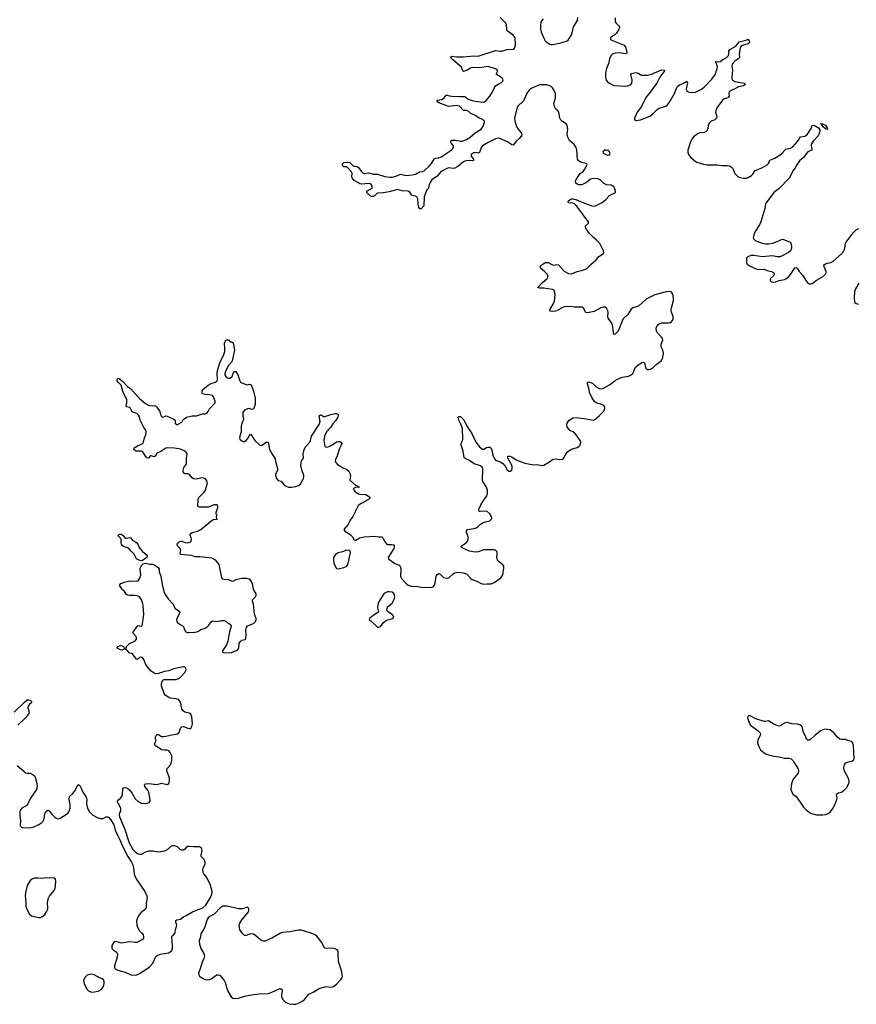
# Model space of a CAD drawing. Header units: inches. Extents: x 1449224 to 1618377, y 389895 to 532950.
# Tile 18 of 105: x 1468926 to 1480394, y 447244 to 460740. Entities that reach past the tile are written whole.
import ezdxf

# ---------------------------------------------------------------- set-up
doc = ezdxf.new("R2010")
doc.units = ezdxf.units.IN
doc.header["$MEASUREMENT"] = 0
for name, color, linetype in [('B4464', 7, 'Continuous'), ('B4465', 7, 'Continuous'), ('B4474', 7, 'Continuous'), ('B4475', 7, 'Continuous'), ('B4476', 7, 'Continuous'), ('B4484', 7, 'Continuous'), ('B4485', 7, 'Continuous')]:
    doc.layers.add(name, color=color, linetype=linetype)

msp = doc.modelspace()

# ---------------------------------------------------------------- linework, layer by layer
at = {"layer": 'B4464', "color": 6, "elevation": 600}
for points in [[(1469041, 450000), (1469037, 449990), (1469014, 449966), (1468954, 449930), (1468937, 449910), (1468930, 449893), (1468927, 449870), (1468929, 449830), (1468939, 449770), (1468931, 449690), (1468951, 449671), (1468970, 449662), (1469085, 449665), (1469110, 449672), (1469187, 449710), (1469230, 449736), (1469250, 449754), (1469263, 449790), (1469270, 449857), (1469290, 449890), (1469310, 449905), (1469330, 449898), (1469369, 449850), (1469410, 449810), (1469430, 449795), (1469450, 449788), (1469470, 449789), (1469490, 449798), (1469570, 449850), (1469591, 449869), (1469603, 449890), (1469616, 449930), (1469616, 449990), (1469614, 450000)], [(1469844, 450000), (1469844, 449990), (1469850, 449951), (1469863, 449910), (1469882, 449882), (1469930, 449838), (1469990, 449803), (1470000, 449800)], [(1470000, 447618), (1469990, 447623), (1469948, 447650), (1469910, 447657), (1469850, 447645), (1469821, 447610), (1469803, 447570), (1469808, 447530), (1469846, 447450), (1469870, 447428), (1469910, 447412), (1469953, 447413), (1470000, 447426)]]:
    msp.add_lwpolyline(points, dxfattribs=at)
msp.add_lwpolyline([(1469281, 448979), (1469230, 448970), (1469175, 448975), (1469130, 448971), (1469099, 448961), (1469075, 448945), (1469050, 448910), (1469030, 448870), (1469004, 448770), (1469000, 448730), (1469010, 448650), (1469012, 448590), (1469024, 448550), (1469061, 448481), (1469090, 448455), (1469190, 448433), (1469210, 448435), (1469230, 448443), (1469270, 448477), (1469295, 448510), (1469311, 448549), (1469313, 448567), (1469306, 448630), (1469316, 448690), (1469334, 448726), (1469397, 448803), (1469411, 448829), (1469418, 448870), (1469420, 448930), (1469418, 448958), (1469410, 448974), (1469390, 448978), (1469330, 448973)], close=True, dxfattribs=at)
at = {"layer": 'B4465', "color": 6, "elevation": 600}
for points in [[(1468850, 451246), (1468990, 451387), (1469030, 451415), (1469050, 451417), (1469070, 451412), (1469090, 451393), (1469092, 451390), (1469078, 451370), (1469062, 451358), (1469041, 451330), (1469040, 451310), (1469056, 451250), (1469052, 451230), (1469010, 451177), (1468901, 451070)], [(1468890, 450516), (1469010, 450418), (1469030, 450412), (1469070, 450410), (1469110, 450390), (1469130, 450375), (1469139, 450359), (1469162, 450270), (1469166, 450230), (1469155, 450190), (1469073, 450070), (1469041, 450000)], [(1469614, 450000), (1469603, 450050), (1469607, 450090), (1469650, 450127), (1469678, 450162), (1469730, 450255), (1469750, 450245), (1469770, 450207), (1469790, 450153), (1469832, 450092), (1469842, 450070), (1469845, 450050), (1469844, 450000)]]:
    msp.add_lwpolyline(points, dxfattribs=at)
at = {"layer": 'B4474', "color": 6, "elevation": 600}
for points in [[(1470000, 449800), (1470030, 449789), (1470070, 449790), (1470112, 449812), (1470130, 449815), (1470143, 449810), (1470170, 449776), (1470211, 449711), (1470221, 449690), (1470236, 449630), (1470270, 449551), (1470304, 449490), (1470337, 449410), (1470408, 449270), (1470459, 449190), (1470475, 449155), (1470488, 449110), (1470496, 449030), (1470510, 448990), (1470533, 448950), (1470642, 448790), (1470671, 448730), (1470674, 448706), (1470659, 448630), (1470659, 448570), (1470651, 448550), (1470590, 448500), (1470564, 448470), (1470539, 448430), (1470528, 448390), (1470533, 448330), (1470543, 448303), (1470568, 448250), (1470601, 448221), (1470618, 448198), (1470625, 448170), (1470624, 448150), (1470608, 448130), (1470530, 448093), (1470510, 448090), (1470430, 448102), (1470323, 448083), (1470305, 448085), (1470250, 448105), (1470230, 448100), (1470210, 448086), (1470188, 448050), (1470188, 448010), (1470206, 447990), (1470250, 447965), (1470260, 447950), (1470266, 447930), (1470261, 447890), (1470225, 447770), (1470224, 447750), (1470237, 447730), (1470270, 447714), (1470370, 447685), (1470450, 447649), (1470510, 447643), (1470530, 447647), (1470570, 447666), (1470670, 447732), (1470710, 447763), (1470753, 447807), (1470787, 447890), (1470810, 447913), (1470850, 447932), (1470969, 447950), (1470994, 447966), (1471010, 447983), (1471021, 448010), (1471023, 448050), (1471013, 448170), (1471018, 448182), (1471040, 448200), (1471056, 448224), (1471063, 448270), (1471077, 448310), (1471079, 448330), (1471065, 448370), (1471066, 448394), (1471079, 448401), (1471129, 448411), (1471170, 448445), (1471210, 448459), (1471297, 448510), (1471350, 448535), (1471436, 448564), (1471477, 448603), (1471540, 448710), (1471558, 448750), (1471563, 448790), (1471535, 448890), (1471516, 448930), (1471490, 448980), (1471450, 449030), (1471440, 449050), (1471437, 449090), (1471441, 449110), (1471467, 449170), (1471469, 449190), (1471454, 449230), (1471416, 449270), (1471414, 449290), (1471426, 449350), (1471425, 449370), (1471414, 449394), (1471390, 449403), (1471310, 449400), (1471250, 449409), (1471230, 449406), (1471210, 449394), (1471189, 449371), (1471170, 449357), (1471150, 449357), (1471128, 449368), (1471090, 449401), (1471050, 449415), (1471023, 449417), (1471002, 449410), (1470950, 449360), (1470910, 449343), (1470830, 449331), (1470750, 449342), (1470698, 449342), (1470652, 449328), (1470590, 449297), (1470570, 449296), (1470550, 449301), (1470521, 449321), (1470483, 449363), (1470433, 449453), (1470367, 449650), (1470298, 449810), (1470293, 449850), (1470298, 449870), (1470312, 449890), (1470313, 449927), (1470305, 449950), (1470274, 450000)], [(1470599, 450000), (1470650, 449994), (1470680, 450000)], [(1479634, 450000), (1479670, 449948), (1479708, 449908), (1479751, 449871), (1479779, 449859), (1479850, 449840), (1479930, 449840), (1479970, 449845), (1479990, 449850), (1480000, 449856)], [(1470000, 447426), (1470010, 447429), (1470050, 447456), (1470075, 447490), (1470085, 447530), (1470083, 447563), (1470077, 447577), (1470055, 447595), (1470000, 447618)]]:
    msp.add_lwpolyline(points, dxfattribs=at)
msp.add_lwpolyline([(1471730, 448591), (1471710, 448587), (1471680, 448570), (1471590, 448479), (1471531, 448449), (1471510, 448429), (1471495, 448405), (1471459, 448290), (1471411, 448210), (1471405, 448170), (1471387, 448113), (1471392, 448070), (1471410, 448010), (1471450, 447938), (1471458, 447910), (1471450, 447870), (1471422, 447810), (1471402, 447730), (1471379, 447670), (1471381, 447650), (1471391, 447630), (1471430, 447601), (1471464, 447584), (1471490, 447578), (1471530, 447584), (1471550, 447593), (1471630, 447648), (1471650, 447650), (1471670, 447642), (1471729, 447570), (1471742, 447542), (1471775, 447435), (1471827, 447347), (1471850, 447330), (1471890, 447323), (1471926, 447326), (1472006, 447354), (1472105, 447375), (1472210, 447388), (1472330, 447391), (1472374, 447406), (1472490, 447459), (1472498, 447458), (1472510, 447457), (1472523, 447443), (1472526, 447430), (1472514, 447370), (1472515, 447350), (1472530, 447315), (1472550, 447290), (1472575, 447270), (1472623, 447250), (1472670, 447244), (1472710, 447248), (1472757, 447263), (1472807, 447293), (1472830, 447312), (1472890, 447384), (1472951, 447409), (1473030, 447462), (1473110, 447485), (1473130, 447487), (1473190, 447479), (1473230, 447487), (1473270, 447519), (1473332, 447588), (1473345, 447610), (1473350, 447630), (1473348, 447650), (1473340, 447690), (1473295, 447830), (1473292, 447952), (1473290, 447970), (1473278, 447990), (1473250, 448005), (1473230, 448008), (1473170, 448014), (1473130, 448010), (1473110, 448013), (1473097, 448030), (1473069, 448090), (1472999, 448179), (1472975, 448195), (1472920, 448220), (1472790, 448260), (1472750, 448262), (1472630, 448236), (1472530, 448227), (1472503, 448217), (1472390, 448153), (1472290, 448111), (1472270, 448108), (1472250, 448112), (1472230, 448122), (1472163, 448183), (1472130, 448203), (1472090, 448211), (1472030, 448188), (1472010, 448188), (1471990, 448203), (1471946, 448266), (1471937, 448290), (1471936, 448324), (1471946, 448354), (1471975, 448405), (1472063, 448510), (1472069, 448530), (1472069, 448549), (1472062, 448562), (1472049, 448569), (1472030, 448569), (1471986, 448554), (1471930, 448551), (1471768, 448588)], close=True, dxfattribs=at)
at = {"layer": 'B4475', "color": 6, "elevation": 600}
for points in [[(1470680, 450000), (1470703, 450010), (1470713, 450027), (1470714, 450046), (1470697, 450150), (1470681, 450181), (1470643, 450230), (1470636, 450250), (1470650, 450267), (1470690, 450270), (1470810, 450257), (1470870, 450276), (1470950, 450258), (1470969, 450271), (1470976, 450284), (1470982, 450318), (1470980, 450350), (1470950, 450430), (1470945, 450455), (1470950, 450475), (1470992, 450528), (1471003, 450550), (1471010, 450590), (1471010, 450650), (1470990, 450693), (1470970, 450717), (1470950, 450726), (1470910, 450725), (1470870, 450734), (1470783, 450790), (1470774, 450810), (1470791, 450850), (1470789, 450910), (1470796, 450930), (1470810, 450944), (1470830, 450943), (1470870, 450915), (1470893, 450913), (1470930, 450917), (1471010, 450939), (1471088, 450952), (1471110, 450970), (1471132, 451028), (1471150, 451049), (1471170, 451052), (1471233, 451027), (1471250, 451023), (1471270, 451025), (1471287, 451053), (1471294, 451090), (1471284, 451184), (1471270, 451222), (1471250, 451236), (1471190, 451247), (1471165, 451265), (1471151, 451291), (1471134, 451374), (1471121, 451401), (1471101, 451421), (1471070, 451433), (1470990, 451442), (1470969, 451450), (1470921, 451481), (1470906, 451506), (1470870, 451610), (1470870, 451639), (1470878, 451670), (1470890, 451689), (1470904, 451696), (1471070, 451697), (1471105, 451710), (1471130, 451727), (1471190, 451790), (1471206, 451830), (1471204, 451850), (1471198, 451858), (1471190, 451865), (1471168, 451868), (1471037, 451843), (1470970, 451815), (1470910, 451807), (1470830, 451778), (1470790, 451775), (1470770, 451781), (1470728, 451808), (1470674, 451874), (1470653, 451910), (1470630, 451972), (1470610, 451998), (1470590, 452003), (1470570, 451997), (1470550, 451978), (1470530, 451968), (1470470, 452053), (1470430, 452058), (1470410, 452084), (1470378, 452110), (1470390, 452134), (1470392, 452150), (1470431, 452190), (1470482, 452210), (1470510, 452226), (1470528, 452250), (1470527, 452270), (1470518, 452290), (1470483, 452330), (1470480, 452350), (1470484, 452356), (1470513, 452390), (1470530, 452419), (1470550, 452435), (1470593, 452427), (1470605, 452435), (1470621, 452519), (1470626, 452594), (1470621, 452701), (1470616, 452736), (1470598, 452790), (1470570, 452827), (1470550, 452837), (1470510, 452846), (1470430, 452846), (1470410, 452851), (1470390, 452863), (1470361, 452901), (1470330, 452929), (1470296, 452990), (1470311, 453010), (1470376, 453036), (1470446, 453046), (1470530, 453044), (1470550, 453050), (1470560, 453060), (1470575, 453085), (1470586, 453130), (1470577, 453210), (1470581, 453230), (1470599, 453261), (1470619, 453281), (1470651, 453289), (1470710, 453278), (1470750, 453276), (1470770, 453269), (1470823, 453230), (1470839, 453210), (1470840, 453170), (1470861, 453110), (1470877, 452997), (1470901, 452901), (1470920, 452860), (1470961, 452801), (1471029, 452730), (1471054, 452674), (1471115, 452630), (1471120, 452610), (1471113, 452590), (1471078, 452530), (1471074, 452510), (1471078, 452490), (1471094, 452470), (1471166, 452426), (1471178, 452410), (1471189, 452369), (1471202, 452350), (1471222, 452342), (1471250, 452340), (1471330, 452344), (1471368, 452352), (1471410, 452379), (1471470, 452399), (1471490, 452413), (1471519, 452441), (1471550, 452487), (1471570, 452499), (1471630, 452492), (1471690, 452505), (1471730, 452503), (1471750, 452495), (1471774, 452474), (1471814, 452450), (1471825, 452425), (1471804, 452350), (1471779, 452221), (1471762, 452170), (1471708, 452090), (1471705, 452070), (1471730, 452061), (1471830, 452064), (1471910, 452100), (1471930, 452130), (1471935, 452190), (1471947, 452213), (1471970, 452234), (1472015, 452245), (1472027, 452253), (1472030, 452310), (1472026, 452370), (1472034, 452410), (1472051, 452430), (1472130, 452464), (1472159, 452490), (1472168, 452510), (1472167, 452530), (1472145, 452590), (1472133, 452730), (1472116, 452770), (1472119, 452790), (1472158, 452830), (1472169, 452850), (1472167, 452870), (1472129, 452929), (1472122, 452990), (1472110, 453030), (1472090, 453059), (1472072, 453072), (1472038, 453078), (1471970, 453079), (1471890, 453061), (1471850, 453039), (1471790, 453062), (1471730, 453065), (1471710, 453073), (1471698, 453090), (1471660, 453270), (1471621, 453321), (1471587, 453347), (1471559, 453359), (1471524, 453364), (1471390, 453379), (1471330, 453375), (1471308, 453388), (1471277, 453397), (1471230, 453398), (1471130, 453410), (1471128, 453430), (1471135, 453470), (1471128, 453490), (1471091, 453530), (1471086, 453550), (1471098, 453570), (1471110, 453582), (1471130, 453591), (1471150, 453590), (1471194, 453574), (1471229, 453569), (1471263, 453577), (1471273, 453587), (1471280, 453610), (1471278, 453638), (1471261, 453670), (1471263, 453690), (1471270, 453697), (1471291, 453709), (1471362, 453730), (1471411, 453750), (1471570, 453885), (1471595, 453895), (1471635, 453890), (1471627, 453907), (1471625, 453925), (1471629, 453950), (1471619, 453970), (1471618, 453990), (1471640, 454050), (1471644, 454070), (1471632, 454090), (1471612, 454092), (1471590, 454090), (1471510, 454059), (1471390, 454058), (1471366, 454066), (1471372, 454170), (1471383, 454190), (1471450, 454258), (1471472, 454290), (1471499, 454390), (1471490, 454419), (1471469, 454450), (1471421, 454460), (1471350, 454444), (1471310, 454448), (1471290, 454461), (1471249, 454509), (1471230, 454517), (1471190, 454516), (1471170, 454529), (1471166, 454550), (1471170, 454590), (1471184, 454616), (1471212, 454648), (1471215, 454665), (1471212, 454728), (1471222, 454790), (1471210, 454812), (1471183, 454830), (1471130, 454852), (1471050, 454867), (1470950, 454873), (1470930, 454866), (1470860, 454820), (1470818, 454802), (1470807, 454793), (1470784, 454756), (1470770, 454750), (1470730, 454762), (1470720, 454760), (1470710, 454756), (1470690, 454730), (1470670, 454735), (1470650, 454755), (1470624, 454804), (1470610, 454819), (1470590, 454825), (1470525, 454825), (1470512, 454832), (1470492, 454850), (1470496, 454870), (1470543, 454897), (1470613, 454930), (1470624, 454950), (1470639, 455010), (1470657, 455050), (1470662, 455090), (1470654, 455114), (1470630, 455150), (1470587, 455230), (1470578, 455250), (1470570, 455294), (1470557, 455317), (1470530, 455341), (1470470, 455365), (1470447, 455410), (1470439, 455419), (1470430, 455426), (1470393, 455433), (1470385, 455445), (1470397, 455490), (1470395, 455530), (1470382, 455562), (1470343, 455630), (1470317, 455730), (1470275, 455770), (1470262, 455790), (1470262, 455810), (1470270, 455825), (1470290, 455820), (1470332, 455790), (1470408, 455708), (1470450, 455681), (1470567, 455547), (1470650, 455481), (1470690, 455458), (1470710, 455452), (1470750, 455449), (1470770, 455453), (1470790, 455448), (1470808, 455428), (1470846, 455370), (1470856, 455330), (1470870, 455303), (1470890, 455291), (1470930, 455308), (1470950, 455306), (1471031, 455270), (1471058, 455250), (1471058, 455210), (1471070, 455192), (1471090, 455192), (1471150, 455225), (1471162, 455250), (1471179, 455270), (1471215, 455290), (1471290, 455309), (1471350, 455311), (1471430, 455336), (1471470, 455339), (1471492, 455348), (1471512, 455370), (1471530, 455406), (1471605, 455490), (1471607, 455510), (1471581, 455570), (1471568, 455588), (1471530, 455599), (1471470, 455601), (1471434, 455610), (1471428, 455628), (1471428, 455650), (1471438, 455670), (1471511, 455730), (1471549, 455751), (1471610, 455773), (1471632, 455790), (1471639, 455810), (1471631, 455889), (1471637, 455930), (1471658, 455990), (1471672, 456050), (1471721, 456139), (1471739, 456190), (1471740, 456230), (1471732, 456310), (1471750, 456343), (1471770, 456351), (1471790, 456351), (1471810, 456322), (1471830, 456322), (1471851, 456310), (1471870, 456210), (1471838, 456062), (1471830, 456047), (1471790, 456000), (1471750, 455931), (1471736, 455890), (1471740, 455870), (1471752, 455850), (1471770, 455835), (1471790, 455825), (1471810, 455827), (1471838, 455850), (1471851, 455889), (1471866, 455914), (1471870, 455917), (1471890, 455916), (1471917, 455870), (1471942, 455790), (1471953, 455773), (1471970, 455761), (1472030, 455739), (1472050, 455737), (1472070, 455742), (1472090, 455738), (1472110, 455713), (1472133, 455650), (1472156, 455550), (1472154, 455466), (1472130, 455401), (1472110, 455397), (1472071, 455411), (1472050, 455408), (1472010, 455387), (1471993, 455370), (1471986, 455354), (1471983, 455310), (1471995, 455270), (1471991, 455250), (1471969, 455211), (1471960, 455170), (1471961, 455090), (1471942, 455030), (1471938, 455010), (1471943, 454990), (1471970, 454966), (1471990, 454959), (1472010, 454959), (1472030, 454970), (1472050, 454993), (1472070, 455037), (1472090, 455059), (1472110, 455037), (1472150, 454974), (1472212, 454912), (1472230, 454907), (1472250, 454910), (1472270, 454920), (1472310, 454954), (1472332, 454950), (1472351, 454850), (1472386, 454786), (1472425, 454730), (1472436, 454670), (1472460, 454590), (1472459, 454561), (1472435, 454510), (1472433, 454490), (1472447, 454450), (1472470, 454424), (1472510, 454413), (1472545, 454370), (1472569, 454350), (1472610, 454331), (1472650, 454331), (1472710, 454342), (1472750, 454354), (1472771, 454370), (1472816, 454450), (1472823, 454470), (1472823, 454490), (1472792, 454570), (1472782, 454630), (1472788, 454692), (1472816, 454730), (1472814, 454790), (1472819, 454830), (1472840, 454880), (1472902, 454950), (1472911, 454970), (1472928, 455030), (1473032, 455190), (1473043, 455230), (1473032, 455310), (1473050, 455324), (1473070, 455317), (1473090, 455303), (1473110, 455301), (1473190, 455330), (1473250, 455342), (1473270, 455343), (1473279, 455339), (1473291, 455330), (1473285, 455290), (1473257, 455243), (1473220, 455200), (1473188, 455150), (1473133, 455090), (1473103, 455030), (1473095, 454970), (1473110, 454891), (1473130, 454880), (1473170, 454889), (1473210, 454911), (1473270, 454955), (1473290, 454960), (1473310, 454959), (1473329, 454949), (1473340, 454930), (1473335, 454910), (1473310, 454860), (1473279, 454761), (1473254, 454710), (1473250, 454690), (1473258, 454670), (1473283, 454643), (1473358, 454598), (1473410, 454576), (1473437, 454550), (1473450, 454523), (1473459, 454490), (1473453, 454430), (1473530, 454359), (1473556, 454350), (1473561, 454341), (1473582, 454330), (1473530, 454327), (1473504, 454316), (1473501, 454310), (1473506, 454290), (1473524, 454270), (1473570, 454241), (1473590, 454234), (1473670, 454232), (1473708, 454210), (1473731, 454190), (1473723, 454170), (1473690, 454156), (1473650, 454128), (1473597, 454103), (1473564, 454076), (1473492, 453928), (1473458, 453882), (1473430, 453822), (1473371, 453750), (1473381, 453730), (1473430, 453703), (1473460, 453680), (1473487, 453650), (1473510, 453612), (1473524, 453604), (1473530, 453602), (1473582, 453638), (1473647, 453653), (1473790, 453660), (1473850, 453652), (1473890, 453652), (1473910, 453631), (1473927, 453590), (1473954, 453554), (1473970, 453544), (1474030, 453547), (1474050, 453543), (1474059, 453530), (1474061, 453510), (1474056, 453490), (1473979, 453370), (1473982, 453350), (1474070, 453286), (1474090, 453275), (1474130, 453263), (1474141, 453250), (1474151, 453209), (1474146, 453110), (1474159, 453079), (1474218, 453018), (1474250, 452991), (1474264, 452984), (1474294, 452974), (1474390, 452969), (1474450, 452958), (1474570, 452962), (1474592, 452968), (1474610, 452991), (1474620, 453020), (1474634, 453110), (1474647, 453133), (1474670, 453147), (1474690, 453140), (1474735, 453095), (1474775, 453085), (1474810, 453090), (1474870, 453146), (1474890, 453158), (1474930, 453166), (1475010, 453160), (1475050, 453144), (1475110, 453078), (1475130, 453065), (1475200, 453040), (1475250, 453010), (1475290, 453003), (1475330, 453008), (1475390, 453008), (1475430, 453024), (1475523, 453090), (1475550, 453131), (1475563, 453224), (1475561, 453250), (1475549, 453269), (1475502, 453302), (1475474, 453330), (1475468, 453368), (1475473, 453410), (1475470, 453438), (1475467, 453450), (1475450, 453467), (1475431, 453471), (1475290, 453473), (1475210, 453445), (1475170, 453441), (1475090, 453456), (1475012, 453490), (1474978, 453510), (1474983, 453530), (1475045, 453570), (1475065, 453590), (1475075, 453610), (1475073, 453650), (1475052, 453710), (1475051, 453730), (1475064, 453750), (1475090, 453758), (1475154, 453766), (1475184, 453776), (1475209, 453791), (1475239, 453821), (1475270, 453843), (1475310, 453858), (1475372, 453870), (1475390, 453888), (1475396, 453910), (1475393, 453930), (1475370, 453967), (1475330, 454001), (1475239, 453999), (1475230, 454000), (1475219, 454010), (1475220, 454030), (1475248, 454090), (1475284, 454150), (1475330, 454210), (1475340, 454250), (1475339, 454290), (1475326, 454330), (1475277, 454410), (1475270, 454430), (1475277, 454570), (1475274, 454590), (1475266, 454606), (1475243, 454623), (1475154, 454654), (1475090, 454699), (1475040, 454720), (1475028, 454728), (1475021, 454741), (1475007, 454827), (1474977, 454910), (1474978, 454930), (1474995, 454965), (1475000, 454990), (1474994, 455134), (1474975, 455195), (1474946, 455250), (1474937, 455290), (1474942, 455298), (1474950, 455303), (1474970, 455302), (1475014, 455254), (1475050, 455178), (1475125, 455070), (1475177, 454950), (1475230, 454886), (1475270, 454852), (1475290, 454852), (1475325, 454875), (1475350, 454882), (1475370, 454879), (1475383, 454870), (1475400, 454840), (1475414, 454770), (1475430, 454728), (1475450, 454704), (1475518, 454678), (1475550, 454656), (1475580, 454620), (1475610, 454571), (1475630, 454551), (1475650, 454551), (1475670, 454567), (1475678, 454590), (1475678, 454610), (1475670, 454633), (1475618, 454730), (1475615, 454750), (1475624, 454756), (1475650, 454755), (1475670, 454747), (1475730, 454709), (1475850, 454661), (1475970, 454639), (1476010, 454641), (1476090, 454629), (1476110, 454632), (1476190, 454680), (1476230, 454710), (1476250, 454718), (1476270, 454721), (1476330, 454710), (1476370, 454718), (1476390, 454737), (1476412, 454790), (1476439, 454821), (1476490, 454853), (1476570, 454875), (1476592, 454890), (1476608, 454910), (1476616, 454950), (1476610, 454970), (1476555, 455050), (1476530, 455079), (1476510, 455092), (1476469, 455110), (1476430, 455157), (1476425, 455185), (1476430, 455210), (1476456, 455250), (1476510, 455282), (1476553, 455287), (1476690, 455271), (1476790, 455252), (1476810, 455261), (1476870, 455310), (1476930, 455370), (1476942, 455390), (1476947, 455410), (1476946, 455430), (1476934, 455450), (1476892, 455470), (1476857, 455477), (1476830, 455488), (1476807, 455507), (1476774, 455550), (1476736, 455630), (1476734, 455670), (1476710, 455750), (1476708, 455772), (1476730, 455775), (1476777, 455757), (1476828, 455708), (1476870, 455684), (1476890, 455681), (1476930, 455689), (1477010, 455735), (1477090, 455794), (1477130, 455815), (1477190, 455840), (1477270, 455855), (1477310, 455871), (1477330, 455889), (1477342, 455910), (1477353, 455950), (1477370, 455981), (1477403, 456010), (1477450, 456037), (1477470, 456044), (1477490, 456035), (1477499, 455990), (1477510, 455963), (1477530, 455945), (1477550, 455943), (1477571, 455949), (1477609, 455971), (1477650, 456014), (1477696, 456044), (1477722, 456070), (1477740, 456110), (1477749, 456170), (1477744, 456210), (1477725, 456245), (1477718, 456270), (1477718, 456290), (1477742, 456350), (1477736, 456370), (1477723, 456390), (1477666, 456450), (1477656, 456470), (1477652, 456510), (1477665, 456550), (1477690, 456573), (1477730, 456586), (1477830, 456583), (1477850, 456590), (1477871, 456610), (1477883, 456630), (1477886, 456670), (1477860, 456730), (1477855, 456755), (1477860, 456790), (1477889, 456889), (1477889, 456929), (1477879, 456979), (1477863, 457003), (1477850, 457010), (1477833, 457013), (1477790, 457010), (1477633, 456967), (1477512, 456908), (1477410, 456811), (1477330, 456788), (1477309, 456771), (1477261, 456699), (1477200, 456640), (1477180, 456600), (1477150, 456514), (1477130, 456471), (1477090, 456428), (1477070, 456426), (1477054, 456554), (1477048, 456570), (1476995, 456650), (1476987, 456670), (1476991, 456730), (1476987, 456750), (1476970, 456787), (1476957, 456797), (1476950, 456801), (1476930, 456801), (1476890, 456790), (1476800, 456740), (1476710, 456723), (1476690, 456724), (1476681, 456730), (1476660, 456780), (1476652, 456792), (1476638, 456798), (1476530, 456801), (1476470, 456810), (1476390, 456803), (1476356, 456790), (1476317, 456763), (1476270, 456744), (1476230, 456739), (1476203, 456743), (1476194, 456750), (1476199, 456770), (1476241, 456839), (1476257, 456883), (1476267, 456967), (1476258, 457018), (1476251, 457031), (1476230, 457041), (1476110, 457059), (1476050, 457060), (1476030, 457070), (1476086, 457134), (1476156, 457190), (1476168, 457210), (1476168, 457230), (1476156, 457250), (1476119, 457290), (1476071, 457330), (1476061, 457350), (1476071, 457370), (1476110, 457399), (1476130, 457410), (1476153, 457413), (1476170, 457410), (1476230, 457378), (1476250, 457376), (1476290, 457382), (1476310, 457379), (1476391, 457291), (1476450, 457260), (1476490, 457255), (1476570, 457289), (1476646, 457306), (1476700, 457330), (1476755, 457385), (1476827, 457450), (1476865, 457495), (1476927, 457533), (1476932, 457550), (1476930, 457570), (1476878, 457670), (1476830, 457724), (1476790, 457753), (1476735, 457810), (1476704, 457850), (1476683, 457890), (1476680, 457910), (1476684, 457916), (1476725, 457950), (1476722, 457970), (1476672, 458032), (1476620, 458110), (1476555, 458195), (1476530, 458217), (1476510, 458226), (1476448, 458228), (1476443, 458243), (1476446, 458254), (1476470, 458276), (1476490, 458283), (1476515, 458285), (1476550, 458276), (1476670, 458223), (1476770, 458189), (1476810, 458185), (1476910, 458233), (1476963, 458277), (1477010, 458328), (1477091, 458370), (1477091, 458390), (1477078, 458430), (1477070, 458449), (1477059, 458459), (1477032, 458472), (1476970, 458477), (1476930, 458500), (1476884, 458544), (1476850, 458559), (1476790, 458562), (1476750, 458552), (1476694, 458506), (1476630, 458478), (1476590, 458477), (1476570, 458483), (1476550, 458499), (1476544, 458530), (1476553, 458550), (1476610, 458630), (1476650, 458661), (1476670, 458685), (1476706, 458750), (1476702, 458762), (1476690, 458770), (1476630, 458781), (1476610, 458790), (1476587, 458807), (1476574, 458830), (1476564, 458950), (1476553, 458990), (1476527, 459030), (1476465, 459085), (1476439, 459130), (1476431, 459170), (1476438, 459238), (1476431, 459290), (1476418, 459310), (1476365, 459345), (1476339, 459370), (1476329, 459391), (1476323, 459450), (1476316, 459470), (1476304, 459490), (1476275, 459515), (1476257, 459550), (1476250, 459590), (1476270, 459670), (1476271, 459730), (1476250, 459780), (1476230, 459807), (1476210, 459824), (1476190, 459834), (1476150, 459845), (1476054, 459846), (1476030, 459839), (1475929, 459791), (1475908, 459772), (1475884, 459736), (1475831, 459629), (1475812, 459608), (1475766, 459570), (1475751, 459550), (1475716, 459430), (1475710, 459390), (1475713, 459353), (1475735, 459275), (1475757, 459237), (1475798, 459190), (1475808, 459170), (1475807, 459150), (1475775, 459110), (1475730, 459073), (1475696, 459024), (1475690, 459020), (1475670, 459026), (1475621, 459061), (1475510, 459111), (1475490, 459114), (1475450, 459105), (1475337, 459050), (1475272, 459010), (1475254, 458986), (1475230, 458919), (1475210, 458912), (1475170, 458919), (1475150, 458916), (1475114, 458890), (1475113, 458870), (1475145, 458830), (1475148, 458810), (1475134, 458806), (1475070, 458809), (1475030, 458800), (1475010, 458790), (1474930, 458726), (1474890, 458703), (1474870, 458698), (1474810, 458707), (1474770, 458694), (1474721, 458670), (1474695, 458650), (1474650, 458594), (1474576, 458544), (1474552, 458510), (1474538, 458482), (1474530, 458430), (1474510, 458414), (1474501, 458399), (1474472, 458310), (1474464, 458190), (1474430, 458149), (1474410, 458149), (1474399, 458170), (1474390, 458209), (1474383, 458283), (1474371, 458310), (1474350, 458322), (1474308, 458328), (1474297, 458337), (1474276, 458376), (1474250, 458389), (1474170, 458396), (1474110, 458410), (1474090, 458409), (1473990, 458382), (1473910, 458368), (1473837, 458363), (1473824, 458356), (1473790, 458325), (1473770, 458315), (1473750, 458317), (1473730, 458327), (1473686, 458370), (1473686, 458390), (1473756, 458430), (1473759, 458450), (1473750, 458477), (1473730, 458491), (1473710, 458495), (1473605, 458485), (1473590, 458490), (1473561, 458510), (1473510, 458534), (1473482, 458570), (1473478, 458590), (1473483, 458630), (1473481, 458650), (1473417, 458717), (1473410, 458721), (1473370, 458722), (1473350, 458741), (1473350, 458765), (1473370, 458783), (1473430, 458788), (1473450, 458784), (1473496, 458736), (1473510, 458730), (1473550, 458726), (1473570, 458714), (1473605, 458665), (1473635, 458635), (1473650, 458630), (1473710, 458640), (1473770, 458622), (1473830, 458624), (1473930, 458589), (1474001, 458581), (1474030, 458582), (1474070, 458590), (1474150, 458624), (1474210, 458605), (1474310, 458612), (1474350, 458623), (1474406, 458654), (1474450, 458659), (1474470, 458668), (1474539, 458730), (1474571, 458770), (1474610, 458835), (1474630, 458843), (1474670, 458845), (1474710, 458860), (1474784, 458916), (1474839, 458950), (1474859, 458970), (1474872, 458990), (1474874, 459010), (1474839, 459050), (1474830, 459070), (1474840, 459080), (1474852, 459088), (1474870, 459090), (1474910, 459087), (1474970, 459074), (1474990, 459075), (1475050, 459097), (1475102, 459130), (1475170, 459191), (1475250, 459237), (1475275, 459270), (1475299, 459330), (1475298, 459350), (1475275, 459370), (1475216, 459396), (1475165, 459430), (1475110, 459453), (1475070, 459490), (1475050, 459495), (1475010, 459496), (1474953, 459553), (1474910, 459564), (1474810, 459548), (1474695, 459590), (1474657, 459610), (1474642, 459630), (1474650, 459636), (1474712, 459648), (1474746, 459670), (1474770, 459704), (1474790, 459705), (1474815, 459695), (1474850, 459690), (1474954, 459686), (1475028, 459688), (1475074, 459650), (1475130, 459630), (1475170, 459622), (1475290, 459611), (1475320, 459630), (1475369, 459690), (1475407, 459750), (1475434, 459810), (1475449, 459831), (1475483, 459857), (1475530, 459879), (1475550, 459898), (1475554, 459910), (1475547, 459930), (1475516, 459956), (1475460, 459990), (1475463, 460000)], [(1476958, 460000), (1476956, 459950), (1476964, 459910), (1476982, 459890), (1477010, 459870), (1477050, 459845), (1477070, 459839), (1477250, 459830), (1477302, 459850), (1477319, 459870), (1477321, 459910), (1477305, 459990), (1477313, 460000)], [(1477738, 460000), (1477701, 459950), (1477662, 459870), (1477612, 459810), (1477575, 459750), (1477510, 459675), (1477451, 459550), (1477391, 459470), (1477370, 459432), (1477354, 459390), (1477353, 459370), (1477376, 459356), (1477435, 459365), (1477563, 459417), (1477605, 459450), (1477665, 459510), (1477690, 459527), (1477784, 459556), (1477807, 459573), (1477833, 459607), (1477904, 459730), (1477940, 459820), (1477950, 459833), (1477970, 459846), (1478017, 459863), (1478070, 459895), (1478081, 459870), (1478062, 459790), (1478067, 459770), (1478090, 459752), (1478130, 459744), (1478190, 459748), (1478270, 459789), (1478310, 459815), (1478415, 459925), (1478465, 459995), (1478466, 460000)], [(1477411, 460000), (1477450, 459981), (1477530, 459979), (1477590, 459993), (1477607, 460000)], [(1478693, 460000), (1478688, 459950), (1478689, 459929), (1478699, 459910), (1478730, 459894), (1478859, 459870), (1478873, 459850), (1478850, 459835), (1478781, 459819), (1478730, 459790), (1478680, 459770), (1478652, 459750), (1478647, 459730), (1478650, 459690), (1478644, 459676), (1478632, 459668), (1478585, 459655), (1478562, 459638), (1478484, 459530), (1478467, 459490), (1478464, 459470), (1478481, 459410), (1478477, 459390), (1478454, 459366), (1478410, 459348), (1478390, 459335), (1478378, 459322), (1478362, 459290), (1478358, 459250), (1478344, 459216), (1478330, 459202), (1478310, 459194), (1478251, 459189), (1478223, 459177), (1478170, 459142), (1478142, 459110), (1478116, 459050), (1478087, 458950), (1478084, 458924), (1478094, 458890), (1478124, 458850), (1478183, 458803), (1478210, 458788), (1478298, 458758), (1478350, 458749), (1478489, 458749), (1478550, 458741), (1478630, 458740), (1478655, 458735), (1478681, 458721), (1478700, 458700), (1478729, 458630), (1478770, 458592), (1478790, 458581), (1478850, 458568), (1478890, 458568), (1478910, 458575), (1478957, 458603), (1478977, 458623), (1479009, 458671), (1479021, 458679), (1479110, 458712), (1479172, 458748), (1479190, 458770), (1479210, 458814), (1479279, 458841), (1479365, 458895), (1479430, 458964), (1479490, 458981), (1479522, 458998), (1479589, 459071), (1479630, 459133), (1479690, 459144), (1479723, 459170), (1479774, 459246), (1479789, 459291), (1479810, 459294), (1479830, 459286), (1479876, 459256), (1479892, 459232), (1479893, 459207), (1479870, 459150), (1479805, 459075), (1479777, 459030), (1479776, 459010), (1479785, 458970), (1479784, 458950), (1479730, 458930), (1479670, 458853), (1479617, 458803), (1479577, 458750), (1479555, 458710), (1479523, 458670), (1479497, 458610), (1479472, 458568), (1479335, 458425), (1479265, 458370), (1479158, 458230), (1479149, 458210), (1479140, 458150), (1479087, 457970), (1479068, 457930), (1479015, 457850), (1478996, 457810), (1478983, 457770), (1478981, 457750), (1478988, 457730), (1479010, 457712), (1479090, 457680), (1479150, 457666), (1479190, 457667), (1479250, 457678), (1479310, 457700), (1479370, 457729), (1479390, 457731), (1479410, 457724), (1479486, 457690), (1479496, 457676), (1479507, 457630), (1479505, 457610), (1479490, 457572), (1479465, 457550), (1479370, 457497), (1479350, 457490), (1479310, 457490), (1479244, 457504), (1479110, 457490), (1478990, 457507), (1478950, 457506), (1478905, 457490), (1478898, 457482), (1478891, 457469), (1478889, 457410), (1478900, 457390), (1478930, 457366), (1479030, 457320), (1479050, 457316), (1479130, 457320), (1479170, 457303), (1479230, 457287), (1479262, 457270), (1479268, 457250), (1479258, 457230), (1479220, 457190), (1479214, 457170), (1479222, 457150), (1479230, 457145), (1479262, 457142), (1479290, 457146), (1479335, 457165), (1479410, 457179), (1479430, 457188), (1479460, 457210), (1479494, 457246), (1479550, 457340), (1479570, 457344), (1479590, 457324), (1479612, 457290), (1479656, 457236), (1479710, 457149), (1479730, 457130), (1479750, 457121), (1479770, 457118), (1479790, 457124), (1479850, 457170), (1479930, 457215), (1479970, 457250), (1479981, 457270), (1479983, 457290), (1479954, 457350), (1479949, 457370), (1479957, 457383), (1479970, 457393), (1480000, 457401)], [(1480000, 451011), (1479986, 451014), (1479950, 451011), (1479910, 450993), (1479829, 450931), (1479770, 450876), (1479750, 450865), (1479730, 450865), (1479710, 450879), (1479697, 450917), (1479670, 450970), (1479652, 451050), (1479630, 451072), (1479590, 451083), (1479510, 451087), (1479450, 451107), (1479410, 451097), (1479357, 451063), (1479330, 451058), (1479263, 451083), (1479190, 451130), (1479150, 451120), (1479130, 451122), (1479017, 451157), (1478930, 451201), (1478910, 451195), (1478905, 451190), (1478903, 451170), (1478930, 451091), (1478942, 451070), (1479050, 450990), (1479070, 450970), (1479080, 450950), (1479078, 450930), (1479046, 450870), (1479042, 450830), (1479056, 450776), (1479082, 450730), (1479150, 450678), (1479190, 450662), (1479265, 450645), (1479338, 450638), (1479410, 450619), (1479470, 450616), (1479499, 450610), (1479530, 450579), (1479545, 450550), (1479599, 450470), (1479604, 450444), (1479597, 450410), (1479527, 450330), (1479506, 450270), (1479498, 450190), (1479504, 450164), (1479525, 450125), (1479570, 450090), (1479634, 450000)], [(1470274, 450000), (1470268, 450010), (1470267, 450030), (1470283, 450050), (1470310, 450070), (1470327, 450093), (1470335, 450125), (1470341, 450199), (1470347, 450213), (1470370, 450217), (1470390, 450212), (1470410, 450201), (1470430, 450182), (1470470, 450133), (1470510, 450062), (1470550, 450022), (1470590, 450001), (1470599, 450000)]]:
    msp.add_lwpolyline(points, dxfattribs=at)
for points in [[(1479990, 459236), (1479970, 459243), (1479938, 459270), (1479920, 459300), (1479908, 459310), (1479910, 459316), (1479930, 459314), (1479970, 459294), (1479997, 459250)], [(1476970, 458952), (1476949, 458951), (1476921, 458930), (1476925, 458910), (1476961, 458890), (1476990, 458883), (1477010, 458888), (1477021, 458910), (1477013, 458930), (1476990, 458948)], [(1470390, 453631), (1470430, 453641), (1470450, 453636), (1470470, 453610), (1470531, 453570), (1470547, 453550), (1470565, 453505), (1470582, 453482), (1470610, 453450), (1470661, 453410), (1470674, 453390), (1470667, 453370), (1470610, 453326), (1470590, 453323), (1470541, 453341), (1470529, 453349), (1470494, 453414), (1470457, 453450), (1470428, 453488), (1470410, 453500), (1470350, 453519), (1470337, 453530), (1470324, 453550), (1470319, 453570), (1470319, 453619), (1470314, 453630), (1470270, 453670), (1470279, 453681), (1470298, 453690), (1470316, 453690), (1470343, 453670), (1470374, 453634)], [(1473409, 453469), (1473352, 453448), (1473290, 453433), (1473253, 453407), (1473230, 453370), (1473226, 453330), (1473234, 453290), (1473249, 453249), (1473270, 453217), (1473290, 453213), (1473370, 453229), (1473409, 453250), (1473424, 453270), (1473462, 453430), (1473455, 453455), (1473442, 453462)], [(1473990, 452899), (1473970, 452896), (1473930, 452880), (1473920, 452870), (1473860, 452780), (1473841, 452739), (1473831, 452690), (1473837, 452657), (1473847, 452630), (1473842, 452618), (1473768, 452570), (1473721, 452530), (1473718, 452510), (1473739, 452499), (1473830, 452415), (1473850, 452411), (1473870, 452424), (1473908, 452472), (1473940, 452500), (1473966, 452514), (1474042, 452530), (1474056, 452550), (1474050, 452565), (1474030, 452585), (1473968, 452628), (1473961, 452650), (1473970, 452694), (1474030, 452744), (1474050, 452773), (1474064, 452810), (1474069, 452830), (1474066, 452850), (1474053, 452873), (1474030, 452891)], [(1470330, 452100), (1470310, 452102), (1470286, 452110), (1470257, 452130), (1470270, 452150), (1470310, 452160), (1470330, 452159), (1470347, 452150), (1470358, 452130), (1470362, 452110), (1470350, 452105)]]:
    msp.add_lwpolyline(points, close=True, dxfattribs=at)
at = {"layer": 'B4476', "color": 6, "elevation": 600}
for points in [[(1475463, 460000), (1475474, 460030), (1475475, 460050), (1475450, 460068), (1475350, 460096), (1475230, 460079), (1475130, 460083), (1475104, 460076), (1475050, 460045), (1475010, 460031), (1474999, 460039), (1474982, 460090), (1474863, 460190), (1474844, 460210), (1474838, 460230), (1474850, 460240), (1474912, 460232), (1475010, 460229), (1475150, 460245), (1475210, 460240), (1475450, 460318), (1475510, 460307), (1475530, 460308), (1475610, 460331), (1475690, 460335), (1475711, 460349), (1475724, 460390), (1475719, 460490), (1475690, 460526), (1475610, 460585), (1475603, 460610), (1475601, 460670), (1475592, 460690), (1475514, 460770)], [(1476103, 460750), (1476082, 460730), (1476072, 460710), (1476066, 460654), (1476067, 460610), (1476075, 460570), (1476110, 460485), (1476130, 460450), (1476150, 460430), (1476190, 460405), (1476210, 460399), (1476230, 460399), (1476330, 460420), (1476431, 460449), (1476443, 460457), (1476491, 460530), (1476501, 460559), (1476516, 460644), (1476571, 460730), (1476577, 460770)], [(1477087, 460767), (1477090, 460710), (1477101, 460690), (1477142, 460650), (1477148, 460630), (1477141, 460610), (1477105, 460555), (1477090, 460537), (1477047, 460510), (1477027, 460490), (1477025, 460470), (1477050, 460453), (1477210, 460390), (1477230, 460368), (1477248, 460290), (1477243, 460277), (1477230, 460272), (1477144, 460284), (1477090, 460281), (1477058, 460270), (1477033, 460250), (1477013, 460210), (1477000, 460150), (1476969, 460070), (1476959, 460030), (1476958, 460000)], [(1478466, 460000), (1478489, 460069), (1478491, 460090), (1478477, 460137), (1478468, 460150), (1478470, 460161), (1478474, 460165), (1478503, 460163), (1478530, 460168), (1478565, 460195), (1478610, 460219), (1478641, 460250), (1478649, 460270), (1478649, 460310), (1478662, 460330), (1478742, 460378), (1478790, 460435), (1478883, 460457), (1478912, 460472), (1478924, 460450), (1478928, 460430), (1478910, 460410), (1478834, 460386), (1478811, 460370), (1478803, 460350), (1478788, 460272), (1478792, 460228), (1478782, 460210), (1478728, 460172), (1478706, 460150), (1478693, 460130), (1478690, 460110), (1478698, 460050), (1478693, 460000)], [(1477313, 460000), (1477316, 460004), (1477370, 460014), (1477390, 460010), (1477411, 460000)], [(1477607, 460000), (1477730, 460052), (1477764, 460050), (1477760, 460030), (1477738, 460000)]]:
    msp.add_lwpolyline(points, dxfattribs=at)
at = {"layer": 'B4484', "color": 6, "elevation": 600}
msp.add_lwpolyline([(1480000, 449856), (1480030, 449874), (1480077, 449930), (1480107, 450000)], dxfattribs=at)
at = {"layer": 'B4485', "color": 6, "elevation": 600}
for points in [[(1480000, 457401), (1480047, 457413), (1480074, 457426), (1480191, 457529), (1480210, 457550), (1480231, 457590), (1480238, 457610), (1480246, 457670), (1480255, 457690), (1480350, 457820), (1480390, 457859), (1480430, 457879)], [(1480427, 457130), (1480382, 457050), (1480370, 457010), (1480366, 456930), (1480369, 456869), (1480390, 456851), (1480422, 456842)], [(1480107, 450000), (1480128, 450050), (1480130, 450070), (1480124, 450110), (1480129, 450130), (1480150, 450142), (1480190, 450152), (1480230, 450178), (1480260, 450210), (1480284, 450250), (1480296, 450290), (1480292, 450330), (1480230, 450448), (1480224, 450490), (1480234, 450530), (1480250, 450552), (1480270, 450565), (1480341, 450579), (1480357, 450590), (1480366, 450610), (1480356, 450790), (1480352, 450812), (1480338, 450838), (1480327, 450847), (1480270, 450861), (1480252, 450872), (1480190, 450874), (1480170, 450879), (1480130, 450908), (1480090, 450959), (1480055, 450990), (1480030, 451005), (1480000, 451011)]]:
    msp.add_lwpolyline(points, dxfattribs=at)

doc.saveas('drawing.dxf')
